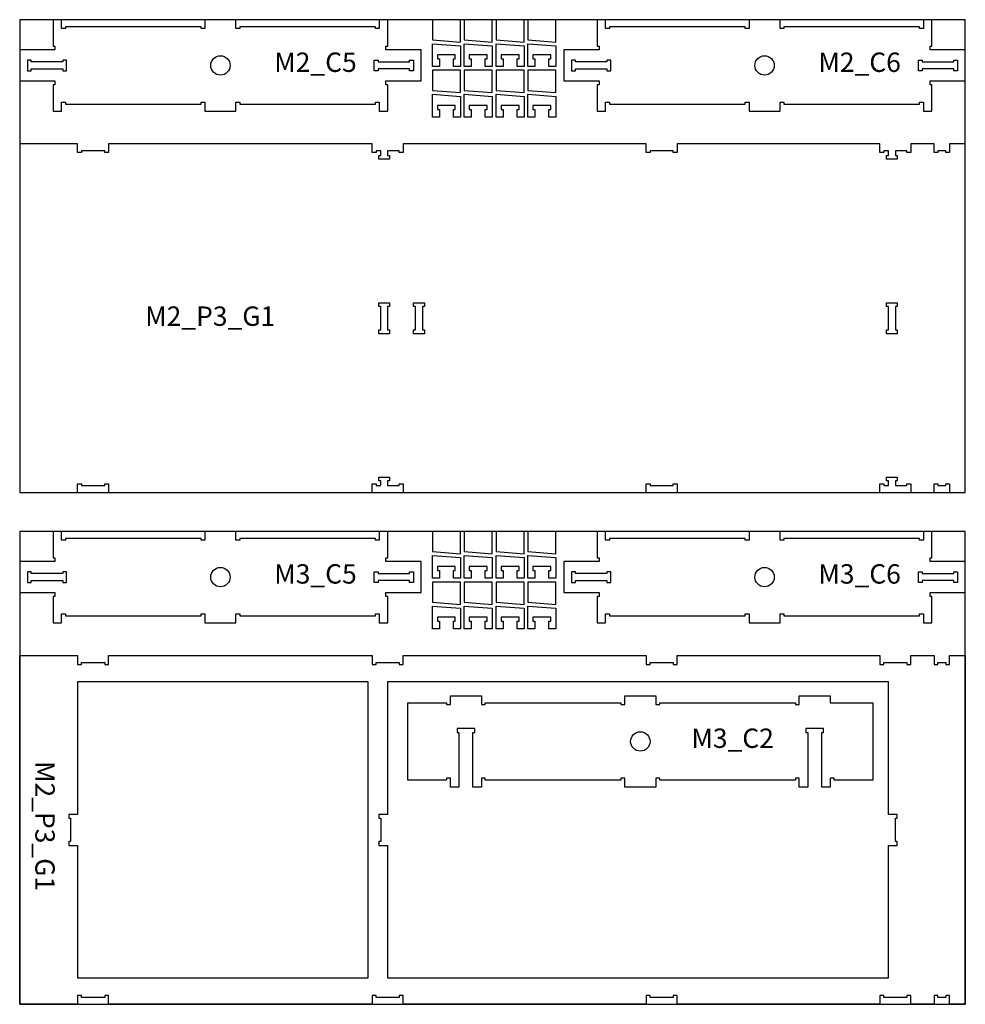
# Model space of a CAD drawing. Header units: millimetres. Extents: x -18184 to 50972, y 6312 to 16778.
# Tile 3 of 24: x -9888 to -7448, y 6313 to 8853. Entities that reach past the tile are written whole.
import ezdxf

# ---------------------------------------------------------------- set-up
doc = ezdxf.new("R2010")
doc.units = ezdxf.units.MM
doc.header["$MEASUREMENT"] = 0
for name, color, linetype in [('freeswerk_CODES', 50, 'Continuous'), ('freeswerk_ELEMENTEN', 7, 'Continuous'), ('freeswerk_PLATEN', 3, 'Continuous')]:
    doc.layers.add(name, color=color, linetype=linetype)

msp = doc.modelspace()

# ---------------------------------------------------------------- linework, layer by layer
for centre in [(-9369.7, 8734.5), (-7965.7, 8734.5), (-9369.7, 7414.5), (-7965.7, 7414.5), (-8286.2, 6990.6)]:
    msp.add_circle(centre, 25)
at = {"layer": 'freeswerk_ELEMENTEN'}
for points in [[(-8937.7, 8784.5), (-8937.7, 8852.5), (-8959.7, 8852.5), (-8959.7, 8829.5), (-8969.7, 8829.5), (-8969.7, 8834.5), (-9319.7, 8834.5), (-9319.7, 8829.5), (-9329.7, 8829.5), (-9329.7, 8852.5), (-9409.7, 8852.5), (-9409.7, 8829.5), (-9419.7, 8829.5), (-9419.7, 8834.5), (-9769.7, 8834.5), (-9769.7, 8829.5), (-9779.7, 8829.5), (-9779.7, 8852.5), (-9801.7, 8852.5), (-9801.7, 8784.5), (-9796.7, 8784.5), (-9796.7, 8774.5), (-9887.7, 8774.5), (-9887.7, 8694.5), (-9796.7, 8694.5), (-9796.7, 8684.5), (-9801.7, 8684.5), (-9801.7, 8616.5), (-9779.7, 8616.5), (-9779.7, 8639.5), (-9769.7, 8639.5), (-9769.7, 8634.5), (-9419.7, 8634.5), (-9419.7, 8639.5), (-9409.7, 8639.5), (-9409.7, 8616.5), (-9329.7, 8616.5), (-9329.7, 8639.5), (-9319.7, 8639.5), (-9319.7, 8634.5), (-8969.7, 8634.5), (-8969.7, 8639.5), (-8959.7, 8639.5), (-8959.7, 8616.5), (-8937.7, 8616.5), (-8937.7, 8684.5), (-8942.7, 8684.5), (-8942.7, 8694.5), (-8851.7, 8694.5), (-8851.7, 8774.5), (-8942.7, 8774.5), (-8942.7, 8784.5)], [(-8822.8, 8800.6), (-8750.6, 8794.9), (-8750.6, 8852.5), (-8822.8, 8852.5)], [(-8740.6, 8800.6), (-8668.4, 8794.9), (-8668.4, 8852.5), (-8740.6, 8852.5)], [(-8658.4, 8800.6), (-8586.2, 8794.9), (-8586.2, 8852.5), (-8658.4, 8852.5)], [(-8576.2, 8800.6), (-8504, 8794.9), (-8504, 8852.5), (-8576.2, 8852.5)], [(-7533.7, 8784.5), (-7533.7, 8852.5), (-7555.7, 8852.5), (-7555.7, 8829.5), (-7565.7, 8829.5), (-7565.7, 8834.5), (-7915.7, 8834.5), (-7915.7, 8829.5), (-7925.7, 8829.5), (-7925.7, 8852.5), (-8005.7, 8852.5), (-8005.7, 8829.5), (-8015.7, 8829.5), (-8015.7, 8834.5), (-8365.7, 8834.5), (-8365.7, 8829.5), (-8375.7, 8829.5), (-8375.7, 8852.5), (-8397.7, 8852.5), (-8397.7, 8784.5), (-8392.7, 8784.5), (-8392.7, 8774.5), (-8483.7, 8774.5), (-8483.7, 8694.5), (-8392.7, 8694.5), (-8392.7, 8684.5), (-8397.7, 8684.5), (-8397.7, 8616.5), (-8375.7, 8616.5), (-8375.7, 8639.5), (-8365.7, 8639.5), (-8365.7, 8634.5), (-8015.7, 8634.5), (-8015.7, 8639.5), (-8005.7, 8639.5), (-8005.7, 8616.5), (-7925.7, 8616.5), (-7925.7, 8639.5), (-7915.7, 8639.5), (-7915.7, 8634.5), (-7565.7, 8634.5), (-7565.7, 8639.5), (-7555.7, 8639.5), (-7555.7, 8616.5), (-7533.7, 8616.5), (-7533.7, 8684.5), (-7538.7, 8684.5), (-7538.7, 8694.5), (-7447.7, 8694.5), (-7447.7, 8774.5), (-7538.7, 8774.5), (-7538.7, 8784.5)], [(-8750.6, 8731.9), (-8768.6, 8731.9), (-8768.6, 8751.7), (-8763.6, 8751.7), (-8763.6, 8761.9), (-8809.8, 8761.9), (-8809.8, 8751.7), (-8804.8, 8751.7), (-8804.8, 8731.9), (-8822.8, 8731.9), (-8822.8, 8790.6), (-8750.6, 8784.9)], [(-8668.4, 8731.9), (-8686.4, 8731.9), (-8686.4, 8751.7), (-8681.4, 8751.7), (-8681.4, 8761.9), (-8727.6, 8761.9), (-8727.6, 8751.7), (-8722.6, 8751.7), (-8722.6, 8731.9), (-8740.6, 8731.9), (-8740.6, 8790.6), (-8668.4, 8784.9)], [(-8586.2, 8731.9), (-8604.2, 8731.9), (-8604.2, 8751.7), (-8599.2, 8751.7), (-8599.2, 8761.9), (-8645.4, 8761.9), (-8645.4, 8751.7), (-8640.4, 8751.7), (-8640.4, 8731.9), (-8658.4, 8731.9), (-8658.4, 8790.6), (-8586.2, 8784.9)], [(-8504, 8731.9), (-8522, 8731.9), (-8522, 8751.7), (-8517, 8751.7), (-8517, 8761.9), (-8563.2, 8761.9), (-8563.2, 8751.7), (-8558.2, 8751.7), (-8558.2, 8731.9), (-8576.2, 8731.9), (-8576.2, 8790.6), (-8504, 8784.9)], [(-9857.7, 8743.5), (-9857.7, 8748.5), (-9867.7, 8748.5), (-9867.7, 8720.5), (-9857.7, 8720.5), (-9857.7, 8725.5), (-9776.7, 8725.5), (-9776.7, 8720.5), (-9766.7, 8720.5), (-9766.7, 8748.5), (-9776.7, 8748.5), (-9776.7, 8743.5)], [(-8881.7, 8725.5), (-8962.7, 8725.5), (-8962.7, 8720.5), (-8972.7, 8720.5), (-8972.7, 8748.5), (-8962.7, 8748.5), (-8962.7, 8743.5), (-8881.7, 8743.5), (-8881.7, 8748.5), (-8871.7, 8748.5), (-8871.7, 8720.5), (-8881.7, 8720.5)], [(-8453.7, 8743.5), (-8453.7, 8748.5), (-8463.7, 8748.5), (-8463.7, 8720.5), (-8453.7, 8720.5), (-8453.7, 8725.5), (-8372.7, 8725.5), (-8372.7, 8720.5), (-8362.7, 8720.5), (-8362.7, 8748.5), (-8372.7, 8748.5), (-8372.7, 8743.5)], [(-7477.7, 8725.5), (-7558.7, 8725.5), (-7558.7, 8720.5), (-7568.7, 8720.5), (-7568.7, 8748.5), (-7558.7, 8748.5), (-7558.7, 8743.5), (-7477.7, 8743.5), (-7477.7, 8748.5), (-7467.7, 8748.5), (-7467.7, 8720.5), (-7477.7, 8720.5)], [(-8822.8, 8670), (-8750.6, 8664.3), (-8750.6, 8721.9), (-8822.8, 8721.9)], [(-8740.6, 8670), (-8668.4, 8664.3), (-8668.4, 8721.9), (-8740.6, 8721.9)], [(-8658.4, 8670), (-8586.2, 8664.3), (-8586.2, 8721.9), (-8658.4, 8721.9)], [(-8576.2, 8670), (-8504, 8664.3), (-8504, 8721.9), (-8576.2, 8721.9)], [(-8750.6, 8601.3), (-8768.6, 8601.3), (-8768.6, 8621.1), (-8763.6, 8621.1), (-8763.6, 8631.3), (-8809.8, 8631.3), (-8809.8, 8621.1), (-8804.8, 8621.1), (-8804.8, 8601.3), (-8822.8, 8601.3), (-8822.8, 8660), (-8750.6, 8654.3)], [(-8668.4, 8601.3), (-8686.4, 8601.3), (-8686.4, 8621.1), (-8681.4, 8621.1), (-8681.4, 8631.3), (-8727.6, 8631.3), (-8727.6, 8621.1), (-8722.6, 8621.1), (-8722.6, 8601.3), (-8740.6, 8601.3), (-8740.6, 8660), (-8668.4, 8654.3)], [(-8586.2, 8601.3), (-8604.2, 8601.3), (-8604.2, 8621.1), (-8599.2, 8621.1), (-8599.2, 8631.3), (-8645.4, 8631.3), (-8645.4, 8621.1), (-8640.4, 8621.1), (-8640.4, 8601.3), (-8658.4, 8601.3), (-8658.4, 8660), (-8586.2, 8654.3)], [(-8504, 8601.3), (-8522, 8601.3), (-8522, 8621.1), (-8517, 8621.1), (-8517, 8631.3), (-8563.2, 8631.3), (-8563.2, 8621.1), (-8558.2, 8621.1), (-8558.2, 8601.3), (-8576.2, 8601.3), (-8576.2, 8660), (-8504, 8654.3)], [(-7658.2, 7650.5), (-7646.2, 7650.5), (-7646.2, 7662.5), (-7651.2, 7662.5), (-7651.2, 7672.5), (-7623.2, 7672.5), (-7623.2, 7662.5), (-7628.2, 7662.5), (-7628.2, 7650.5), (-7598.2, 7650.5), (-7598.2, 7655.5), (-7588.2, 7655.5), (-7588.2, 7632.5), (-7528.2, 7632.5), (-7528.2, 7655.5), (-7518.2, 7655.5), (-7518.2, 7650.5), (-7498.2, 7650.5), (-7498.2, 7655.5), (-7488.2, 7655.5), (-7488.2, 7632.5), (-7447.7, 7632.5), (-7447.7, 8532.5), (-7488.2, 8532.5), (-7488.2, 8509.5), (-7498.2, 8509.5), (-7498.2, 8514.5), (-7518.2, 8514.5), (-7518.2, 8509.5), (-7528.2, 8509.5), (-7528.2, 8532.5), (-7588.2, 8532.5), (-7588.2, 8509.5), (-7598.2, 8509.5), (-7598.2, 8514.5), (-7628.2, 8514.5), (-7628.2, 8502.5), (-7623.2, 8502.5), (-7623.2, 8492.5), (-7651.2, 8492.5), (-7651.2, 8502.5), (-7646.2, 8502.5), (-7646.2, 8514.5), (-7658.2, 8514.5), (-7658.2, 8509.5), (-7668.2, 8509.5), (-7668.2, 8532.5), (-8191.2, 8532.5), (-8191.2, 8509.5), (-8201.2, 8509.5), (-8201.2, 8514.5), (-8261.2, 8514.5), (-8261.2, 8509.5), (-8271.2, 8509.5), (-8271.2, 8532.5), (-8898.2, 8532.5), (-8898.2, 8509.5), (-8908.2, 8509.5), (-8908.2, 8514.5), (-8938.2, 8514.5), (-8938.2, 8502.5), (-8933.2, 8502.5), (-8933.2, 8492.5), (-8961.2, 8492.5), (-8961.2, 8502.5), (-8956.2, 8502.5), (-8956.2, 8514.5), (-8968.2, 8514.5), (-8968.2, 8509.5), (-8978.2, 8509.5), (-8978.2, 8532.5), (-9658.2, 8532.5), (-9658.2, 8509.5), (-9668.2, 8509.5), (-9668.2, 8514.5), (-9728.2, 8514.5), (-9728.2, 8509.5), (-9738.2, 8509.5), (-9738.2, 8532.5), (-9887.7, 8532.5), (-9887.7, 7632.5), (-9738.2, 7632.5), (-9738.2, 7655.5), (-9728.2, 7655.5), (-9728.2, 7650.5), (-9668.2, 7650.5), (-9668.2, 7655.5), (-9658.2, 7655.5), (-9658.2, 7632.5), (-8978.2, 7632.5), (-8978.2, 7655.5), (-8968.2, 7655.5), (-8968.2, 7650.5), (-8956.2, 7650.5), (-8956.2, 7662.5), (-8961.2, 7662.5), (-8961.2, 7672.5), (-8933.2, 7672.5), (-8933.2, 7662.5), (-8938.2, 7662.5), (-8938.2, 7650.5), (-8908.2, 7650.5), (-8908.2, 7655.5), (-8898.2, 7655.5), (-8898.2, 7632.5), (-8271.2, 7632.5), (-8271.2, 7655.5), (-8261.2, 7655.5), (-8261.2, 7650.5), (-8201.2, 7650.5), (-8201.2, 7655.5), (-8191.2, 7655.5), (-8191.2, 7632.5), (-7668.2, 7632.5), (-7668.2, 7655.5), (-7658.2, 7655.5)], [(-8956.2, 8112.5), (-8961.2, 8112.5), (-8961.2, 8122.5), (-8933.2, 8122.5), (-8933.2, 8112.5), (-8938.2, 8112.5), (-8938.2, 8052.5), (-8933.2, 8052.5), (-8933.2, 8042.5), (-8961.2, 8042.5), (-8961.2, 8052.5), (-8956.2, 8052.5)], [(-8871.2, 8042.5), (-8871.2, 8052.5), (-8866.2, 8052.5), (-8866.2, 8112.5), (-8871.2, 8112.5), (-8871.2, 8122.5), (-8843.2, 8122.5), (-8843.2, 8112.5), (-8848.2, 8112.5), (-8848.2, 8052.5), (-8843.2, 8052.5), (-8843.2, 8042.5)], [(-7651.2, 8042.5), (-7651.2, 8052.5), (-7646.2, 8052.5), (-7646.2, 8112.5), (-7651.2, 8112.5), (-7651.2, 8122.5), (-7623.2, 8122.5), (-7623.2, 8112.5), (-7628.2, 8112.5), (-7628.2, 8052.5), (-7623.2, 8052.5), (-7623.2, 8042.5)], [(-8937.7, 7464.5), (-8937.7, 7532.5), (-8959.7, 7532.5), (-8959.7, 7509.5), (-8969.7, 7509.5), (-8969.7, 7514.5), (-9319.7, 7514.5), (-9319.7, 7509.5), (-9329.7, 7509.5), (-9329.7, 7532.5), (-9409.7, 7532.5), (-9409.7, 7509.5), (-9419.7, 7509.5), (-9419.7, 7514.5), (-9769.7, 7514.5), (-9769.7, 7509.5), (-9779.7, 7509.5), (-9779.7, 7532.5), (-9801.7, 7532.5), (-9801.7, 7464.5), (-9796.7, 7464.5), (-9796.7, 7454.5), (-9887.7, 7454.5), (-9887.7, 7374.5), (-9796.7, 7374.5), (-9796.7, 7364.5), (-9801.7, 7364.5), (-9801.7, 7296.5), (-9779.7, 7296.5), (-9779.7, 7319.5), (-9769.7, 7319.5), (-9769.7, 7314.5), (-9419.7, 7314.5), (-9419.7, 7319.5), (-9409.7, 7319.5), (-9409.7, 7296.5), (-9329.7, 7296.5), (-9329.7, 7319.5), (-9319.7, 7319.5), (-9319.7, 7314.5), (-8969.7, 7314.5), (-8969.7, 7319.5), (-8959.7, 7319.5), (-8959.7, 7296.5), (-8937.7, 7296.5), (-8937.7, 7364.5), (-8942.7, 7364.5), (-8942.7, 7374.5), (-8851.7, 7374.5), (-8851.7, 7454.5), (-8942.7, 7454.5), (-8942.7, 7464.5)], [(-8822.8, 7480.6), (-8750.6, 7474.9), (-8750.6, 7532.5), (-8822.8, 7532.5)], [(-8740.6, 7480.6), (-8668.4, 7474.9), (-8668.4, 7532.5), (-8740.6, 7532.5)], [(-8658.4, 7480.6), (-8586.2, 7474.9), (-8586.2, 7532.5), (-8658.4, 7532.5)], [(-8576.2, 7480.6), (-8504, 7474.9), (-8504, 7532.5), (-8576.2, 7532.5)], [(-7533.7, 7464.5), (-7533.7, 7532.5), (-7555.7, 7532.5), (-7555.7, 7509.5), (-7565.7, 7509.5), (-7565.7, 7514.5), (-7915.7, 7514.5), (-7915.7, 7509.5), (-7925.7, 7509.5), (-7925.7, 7532.5), (-8005.7, 7532.5), (-8005.7, 7509.5), (-8015.7, 7509.5), (-8015.7, 7514.5), (-8365.7, 7514.5), (-8365.7, 7509.5), (-8375.7, 7509.5), (-8375.7, 7532.5), (-8397.7, 7532.5), (-8397.7, 7464.5), (-8392.7, 7464.5), (-8392.7, 7454.5), (-8483.7, 7454.5), (-8483.7, 7374.5), (-8392.7, 7374.5), (-8392.7, 7364.5), (-8397.7, 7364.5), (-8397.7, 7296.5), (-8375.7, 7296.5), (-8375.7, 7319.5), (-8365.7, 7319.5), (-8365.7, 7314.5), (-8015.7, 7314.5), (-8015.7, 7319.5), (-8005.7, 7319.5), (-8005.7, 7296.5), (-7925.7, 7296.5), (-7925.7, 7319.5), (-7915.7, 7319.5), (-7915.7, 7314.5), (-7565.7, 7314.5), (-7565.7, 7319.5), (-7555.7, 7319.5), (-7555.7, 7296.5), (-7533.7, 7296.5), (-7533.7, 7364.5), (-7538.7, 7364.5), (-7538.7, 7374.5), (-7447.7, 7374.5), (-7447.7, 7454.5), (-7538.7, 7454.5), (-7538.7, 7464.5)], [(-8750.6, 7411.9), (-8768.6, 7411.9), (-8768.6, 7431.7), (-8763.6, 7431.7), (-8763.6, 7441.9), (-8809.8, 7441.9), (-8809.8, 7431.7), (-8804.8, 7431.7), (-8804.8, 7411.9), (-8822.8, 7411.9), (-8822.8, 7470.6), (-8750.6, 7464.9)], [(-8668.4, 7411.9), (-8686.4, 7411.9), (-8686.4, 7431.7), (-8681.4, 7431.7), (-8681.4, 7441.9), (-8727.6, 7441.9), (-8727.6, 7431.7), (-8722.6, 7431.7), (-8722.6, 7411.9), (-8740.6, 7411.9), (-8740.6, 7470.6), (-8668.4, 7464.9)], [(-8586.2, 7411.9), (-8604.2, 7411.9), (-8604.2, 7431.7), (-8599.2, 7431.7), (-8599.2, 7441.9), (-8645.4, 7441.9), (-8645.4, 7431.7), (-8640.4, 7431.7), (-8640.4, 7411.9), (-8658.4, 7411.9), (-8658.4, 7470.6), (-8586.2, 7464.9)], [(-8504, 7411.9), (-8522, 7411.9), (-8522, 7431.7), (-8517, 7431.7), (-8517, 7441.9), (-8563.2, 7441.9), (-8563.2, 7431.7), (-8558.2, 7431.7), (-8558.2, 7411.9), (-8576.2, 7411.9), (-8576.2, 7470.6), (-8504, 7464.9)], [(-9857.7, 7423.5), (-9857.7, 7428.5), (-9867.7, 7428.5), (-9867.7, 7400.5), (-9857.7, 7400.5), (-9857.7, 7405.5), (-9776.7, 7405.5), (-9776.7, 7400.5), (-9766.7, 7400.5), (-9766.7, 7428.5), (-9776.7, 7428.5), (-9776.7, 7423.5)], [(-8881.7, 7405.5), (-8962.7, 7405.5), (-8962.7, 7400.5), (-8972.7, 7400.5), (-8972.7, 7428.5), (-8962.7, 7428.5), (-8962.7, 7423.5), (-8881.7, 7423.5), (-8881.7, 7428.5), (-8871.7, 7428.5), (-8871.7, 7400.5), (-8881.7, 7400.5)], [(-8453.7, 7423.5), (-8453.7, 7428.5), (-8463.7, 7428.5), (-8463.7, 7400.5), (-8453.7, 7400.5), (-8453.7, 7405.5), (-8372.7, 7405.5), (-8372.7, 7400.5), (-8362.7, 7400.5), (-8362.7, 7428.5), (-8372.7, 7428.5), (-8372.7, 7423.5)], [(-7477.7, 7405.5), (-7558.7, 7405.5), (-7558.7, 7400.5), (-7568.7, 7400.5), (-7568.7, 7428.5), (-7558.7, 7428.5), (-7558.7, 7423.5), (-7477.7, 7423.5), (-7477.7, 7428.5), (-7467.7, 7428.5), (-7467.7, 7400.5), (-7477.7, 7400.5)], [(-8822.8, 7350), (-8750.6, 7344.3), (-8750.6, 7401.9), (-8822.8, 7401.9)], [(-8740.6, 7350), (-8668.4, 7344.3), (-8668.4, 7401.9), (-8740.6, 7401.9)], [(-8658.4, 7350), (-8586.2, 7344.3), (-8586.2, 7401.9), (-8658.4, 7401.9)], [(-8576.2, 7350), (-8504, 7344.3), (-8504, 7401.9), (-8576.2, 7401.9)], [(-8750.6, 7281.3), (-8768.6, 7281.3), (-8768.6, 7301.1), (-8763.6, 7301.1), (-8763.6, 7311.3), (-8809.8, 7311.3), (-8809.8, 7301.1), (-8804.8, 7301.1), (-8804.8, 7281.3), (-8822.8, 7281.3), (-8822.8, 7340), (-8750.6, 7334.3)], [(-8668.4, 7281.3), (-8686.4, 7281.3), (-8686.4, 7301.1), (-8681.4, 7301.1), (-8681.4, 7311.3), (-8727.6, 7311.3), (-8727.6, 7301.1), (-8722.6, 7301.1), (-8722.6, 7281.3), (-8740.6, 7281.3), (-8740.6, 7340), (-8668.4, 7334.3)], [(-8586.2, 7281.3), (-8604.2, 7281.3), (-8604.2, 7301.1), (-8599.2, 7301.1), (-8599.2, 7311.3), (-8645.4, 7311.3), (-8645.4, 7301.1), (-8640.4, 7301.1), (-8640.4, 7281.3), (-8658.4, 7281.3), (-8658.4, 7340), (-8586.2, 7334.3)], [(-8504, 7281.3), (-8522, 7281.3), (-8522, 7301.1), (-8517, 7301.1), (-8517, 7311.3), (-8563.2, 7311.3), (-8563.2, 7301.1), (-8558.2, 7301.1), (-8558.2, 7281.3), (-8576.2, 7281.3), (-8576.2, 7340), (-8504, 7334.3)], [(-8261.2, 6330.5), (-8261.2, 6335.5), (-8271.2, 6335.5), (-8271.2, 6312.5), (-8898.2, 6312.5), (-8898.2, 6335.5), (-8908.2, 6335.5), (-8908.2, 6330.5), (-8968.2, 6330.5), (-8968.2, 6335.5), (-8978.2, 6335.5), (-8978.2, 6312.5), (-9658.2, 6312.5), (-9658.2, 6335.5), (-9668.2, 6335.5), (-9668.2, 6330.5), (-9728.2, 6330.5), (-9728.2, 6335.5), (-9738.2, 6335.5), (-9738.2, 6312.5), (-9887.7, 6312.5), (-9887.7, 7212.5), (-9738.2, 7212.5), (-9738.2, 7189.5), (-9728.2, 7189.5), (-9728.2, 7194.5), (-9668.2, 7194.5), (-9668.2, 7189.5), (-9658.2, 7189.5), (-9658.2, 7212.5), (-8978.2, 7212.5), (-8978.2, 7189.5), (-8968.2, 7189.5), (-8968.2, 7194.5), (-8908.2, 7194.5), (-8908.2, 7189.5), (-8898.2, 7189.5), (-8898.2, 7212.5), (-8271.2, 7212.5), (-8271.2, 7189.5), (-8261.2, 7189.5), (-8261.2, 7194.5), (-8201.2, 7194.5), (-8201.2, 7189.5), (-8191.2, 7189.5), (-8191.2, 7212.5), (-7668.2, 7212.5), (-7668.2, 7189.5), (-7658.2, 7189.5), (-7658.2, 7194.5), (-7598.2, 7194.5), (-7598.2, 7189.5), (-7588.2, 7189.5), (-7588.2, 7212.5), (-7528.2, 7212.5), (-7528.2, 7189.5), (-7518.2, 7189.5), (-7518.2, 7194.5), (-7498.2, 7194.5), (-7498.2, 7189.5), (-7488.2, 7189.5), (-7488.2, 7212.5), (-7447.7, 7212.5), (-7447.7, 6312.5), (-7488.2, 6312.5), (-7488.2, 6335.5), (-7498.2, 6335.5), (-7498.2, 6330.5), (-7518.2, 6330.5), (-7518.2, 6335.5), (-7528.2, 6335.5), (-7528.2, 6312.5), (-7588.2, 6312.5), (-7588.2, 6335.5), (-7598.2, 6335.5), (-7598.2, 6330.5), (-7658.2, 6330.5), (-7658.2, 6335.5), (-7668.2, 6335.5), (-7668.2, 6312.5), (-8191.2, 6312.5), (-8191.2, 6335.5), (-8201.2, 6335.5), (-8201.2, 6330.5)], [(-9756.2, 6732.5), (-9761.2, 6732.5), (-9761.2, 6722.5), (-9738.2, 6722.5), (-9738.2, 6380.5), (-8988.2, 6380.5), (-8988.2, 7144.5), (-9738.2, 7144.5), (-9738.2, 6802.5), (-9761.2, 6802.5), (-9761.2, 6792.5), (-9756.2, 6792.5)], [(-7623.2, 6722.5), (-7623.2, 6732.5), (-7628.2, 6732.5), (-7628.2, 6792.5), (-7623.2, 6792.5), (-7623.2, 6802.5), (-7646.2, 6802.5), (-7646.2, 7144.5), (-8938.2, 7144.5), (-8938.2, 6802.5), (-8961.2, 6802.5), (-8961.2, 6792.5), (-8956.2, 6792.5), (-8956.2, 6732.5), (-8961.2, 6732.5), (-8961.2, 6722.5), (-8938.2, 6722.5), (-8938.2, 6380.5), (-7646.2, 6380.5), (-7646.2, 6722.5)], [(-8759.2, 7013.6), (-8754.2, 7013.6), (-8754.2, 6872.6), (-8776.2, 6872.6), (-8776.2, 6895.6), (-8786.2, 6895.6), (-8786.2, 6890.6), (-8886.2, 6890.6), (-8886.2, 7090.6), (-8786.2, 7090.6), (-8786.2, 7085.6), (-8776.2, 7085.6), (-8776.2, 7108.6), (-8696.2, 7108.6), (-8696.2, 7085.6), (-8686.2, 7085.6), (-8686.2, 7090.6), (-8336.2, 7090.6), (-8336.2, 7085.6), (-8326.2, 7085.6), (-8326.2, 7108.6), (-8246.2, 7108.6), (-8246.2, 7085.6), (-8236.2, 7085.6), (-8236.2, 7090.6), (-7886.2, 7090.6), (-7886.2, 7085.6), (-7876.2, 7085.6), (-7876.2, 7108.6), (-7796.2, 7108.6), (-7796.2, 7090.6), (-7686.2, 7090.6), (-7686.2, 6890.6), (-7786.2, 6890.6), (-7786.2, 6895.6), (-7796.2, 6895.6), (-7796.2, 6872.6), (-7818.2, 6872.6), (-7818.2, 7013.6), (-7813.2, 7013.6), (-7813.2, 7023.6), (-7859.2, 7023.6), (-7859.2, 7013.6), (-7854.2, 7013.6), (-7854.2, 6872.6), (-7876.2, 6872.6), (-7876.2, 6895.6), (-7886.2, 6895.6), (-7886.2, 6890.6), (-8236.2, 6890.6), (-8236.2, 6895.6), (-8246.2, 6895.6), (-8246.2, 6872.6), (-8326.2, 6872.6), (-8326.2, 6895.6), (-8336.2, 6895.6), (-8336.2, 6890.6), (-8686.2, 6890.6), (-8686.2, 6895.6), (-8696.2, 6895.6), (-8696.2, 6872.6), (-8718.2, 6872.6), (-8718.2, 7013.6), (-8713.2, 7013.6), (-8713.2, 7023.6), (-8759.2, 7023.6)]]:
    msp.add_lwpolyline(points, close=True, dxfattribs=at)
at = {"layer": 'freeswerk_PLATEN'}
for points in [[(-9887.7, 7632.5), (-7447.7, 7632.5), (-7447.7, 8852.5), (-9887.7, 8852.5)], [(-9887.7, 6312.5), (-7447.7, 6312.5), (-7447.7, 7532.5), (-9887.7, 7532.5)]]:
    msp.add_lwpolyline(points, close=True, dxfattribs=at)

# ---------------------------------------------------------------- texts
at = {"layer": 'freeswerk_CODES', "char_height": 50, "attachment_point": 1}
for s, insert in [('{\\Fiso|c0;M2_C5}', (-9230.8, 8767.8)), ('{\\Fiso|c0;M2_C6}', (-7826.8, 8767.8)), ('{\\Fiso|c0;M2_P3_G1}', (-9563.9, 8112.7)), ('{\\Fiso|c0;M3_C5}', (-9230.8, 7447.8)), ('{\\Fiso|c0;M3_C6}', (-7826.8, 7447.8)), ('{\\Fiso|c0;M3_C2}', (-8154.5, 7023.9))]:
    msp.add_mtext_dynamic_manual_height_columns(s, width=318.081, gutter_width=1456.3, heights=[0], dxfattribs=dict(at, insert=insert))
at = {"layer": 'freeswerk_CODES', "insert": (-9797.3, 6940), "char_height": 50, "attachment_point": 1, "rotation": 270}
msp.add_mtext_dynamic_manual_height_columns('{\\Fiso|c0;M2_P3_G1}', width=318.081, gutter_width=1456.3, heights=[0], dxfattribs=at)

doc.saveas('drawing.dxf')
